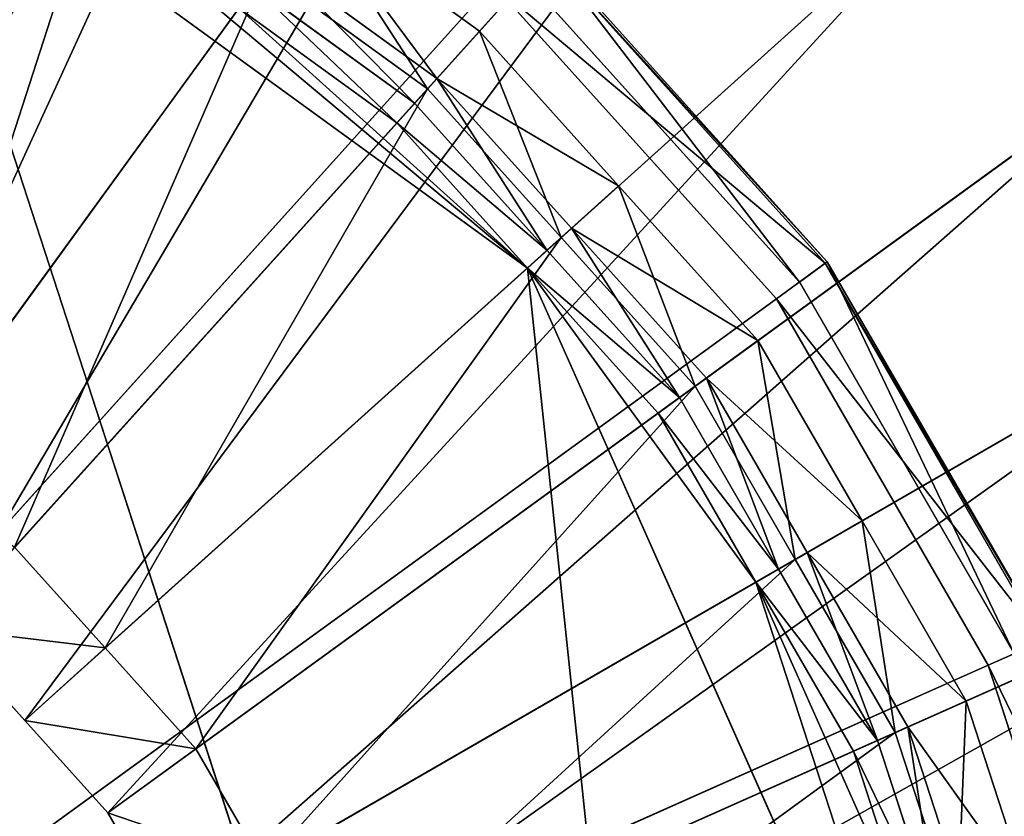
# Model space of a CAD drawing. Extents: x 0 to 22.9, y 0 to 20.5.
# Tile 99 of 233: x 5.993 to 6.676, y 15.434 to 15.987. Entities that reach past the tile are written whole.
import ezdxf

# ---------------------------------------------------------------- set-up
doc = ezdxf.new("R2010")
doc.units = 0
doc.header["$MEASUREMENT"] = 0
doc.layers.get('0').update_dxf_attribs({"color": 13, "linetype": 'CONTINUOUS'})
for name, color, linetype in [('CAST_IRON_-_PLATES_4', 27, 'CONTINUOUS'), ('GALVANIZED_METAL', 252, 'CONTINUOUS'), ('STAINLESS_STEEL', 251, 'CONTINUOUS')]:
    doc.layers.add(name, color=color, linetype=linetype)

# ---------------------------------------------------------------- blocks, each defined once
blk = doc.blocks.new('NGM5458UC_TRADECAD_DXF')
at = {"layer": 'CAST_IRON_-_PLATES_4', "color": 0}
for p, q in [((6.5518, 15.818, 3.2097), (6.3494, 16.0428, 3.2097)), ((6.5518, 15.818, 3.2097), (6.3494, 16.0428, 3.2097)), ((6.3507, 16.0442, 3.1451), (6.5533, 15.8191, 3.1451)), ((6.3507, 16.0442, 3.1451), (6.5533, 15.8191, 3.1451)), ((6.3346, 16.0264, 3.1451), (6.534, 15.805, 3.1451)), ((5.3812, 14.9675, 3.2743), (6.3214, 16.0118, 3.2743)), ((5.3812, 14.9675, 3.2743), (6.3214, 16.0118, 3.2743)), ((6.3214, 16.0118, 3.2743), (6.518, 15.7934, 3.2743)), ((6.3214, 16.0118, 3.2743), (6.518, 15.7934, 3.2743)), ((6.518, 15.7934, 3.2743), (6.5518, 15.818, 3.2097)), ((6.518, 15.7934, 3.2743), (6.5518, 15.818, 3.2097)), ((6.5533, 15.8191, 3.1451), (6.534, 15.805, 3.1451)), ((6.5533, 15.8191, 3.1451), (6.534, 15.805, 3.1451)), ((6.5518, 15.818, 3.2097), (6.5533, 15.8191, 3.1451)), ((6.5518, 15.818, 3.2097), (6.5533, 15.8191, 3.1451)), ((6.7031, 15.5561, 3.2097), (6.5518, 15.818, 3.2097)), ((6.7031, 15.5561, 3.2097), (6.5518, 15.818, 3.2097)), ((6.5533, 15.8191, 3.1451), (6.7048, 15.5568, 3.1451)), ((6.5533, 15.8191, 3.1451), (6.7048, 15.5568, 3.1451)), ((6.534, 15.805, 3.1451), (6.6829, 15.5471, 3.1451)), ((5.3812, 14.9675, 3.2743), (6.518, 15.7934, 3.2743)), ((5.3812, 14.9675, 3.2743), (6.518, 15.7934, 3.2743)), ((6.518, 15.7934, 3.2743), (6.6649, 15.5391, 3.2743)), ((6.518, 15.7934, 3.2743), (6.6649, 15.5391, 3.2743)), ((6.6649, 15.5391, 3.2743), (6.7031, 15.5561, 3.2097)), ((6.6649, 15.5391, 3.2743), (6.7031, 15.5561, 3.2097)), ((5.3812, 14.9675, 3.2743), (6.6649, 15.5391, 3.2743)), ((5.3812, 14.9675, 3.2743), (6.6649, 15.5391, 3.2743)), ((6.6649, 15.5391, 3.2743), (6.7557, 15.2597, 3.2743)), ((6.6649, 15.5391, 3.2743), (6.7557, 15.2597, 3.2743))]:
    blk.add_line(p, q, dxfattribs=at)
at = {"layer": 'STAINLESS_STEEL', "color": 0}
for p, q in [((5.8694, 15.6154, 2.419), (6.3941, 16.3377, 2.3976)), ((5.8694, 15.6154, 2.419), (6.3941, 16.3377, 2.3976)), ((5.9391, 15.5648, 2.419), (6.5397, 16.2319, 2.3976)), ((5.9391, 15.5648, 2.419), (6.5397, 16.2319, 2.3976)), ((6.3453, 15.8147, 3.143), (5.9119, 16.1297, 3.143)), ((6.5037, 14.3082, 3.143), (5.9119, 16.1297, 3.143)), ((6.3453, 15.8147, 3.143), (5.9119, 16.1297, 3.143)), ((6.5037, 14.3082, 3.143), (5.9119, 16.1297, 3.143)), ((5.9967, 15.5008, 2.419), (6.6601, 16.0981, 2.3976)), ((5.9967, 15.5008, 2.419), (6.6601, 16.0981, 2.3976)), ((6.1952, 16.0639, 2.6043), (6.312, 15.979, 2.6043)), ((6.1952, 16.0639, 2.6043), (6.312, 15.979, 2.6043)), ((6.1694, 16.0283, 2.9088), (6.2824, 15.9461, 2.9088)), ((6.1694, 16.0283, 2.9088), (6.2824, 15.9461, 2.9088)), ((6.1637, 16.0206, 2.5488), (5.9136, 15.6762, 2.5309)), ((6.1637, 16.0206, 2.5488), (5.9136, 15.6762, 2.5309)), ((6.276, 15.939, 2.5488), (6.1637, 16.0206, 2.5488)), ((6.276, 15.939, 2.5488), (6.1637, 16.0206, 2.5488)), ((6.267, 15.9291, 2.9088), (6.1559, 16.0098, 2.9088)), ((6.267, 15.9291, 2.9088), (6.1559, 16.0098, 2.9088)), ((6.267, 15.9291, 2.9767), (6.1559, 16.0098, 2.9767)), ((6.267, 15.9291, 2.9767), (6.1559, 16.0098, 2.9767)), ((6.2547, 15.9154, 3.143), (6.1452, 15.995, 3.143)), ((6.1452, 15.995, 3.143), (6.3453, 15.8147, 3.143)), ((6.2547, 15.9154, 3.143), (6.1452, 15.995, 3.143)), ((6.1452, 15.995, 3.143), (6.3453, 15.8147, 3.143)), ((6.276, 15.939, 2.5488), (6.312, 15.979, 2.6043)), ((6.276, 15.939, 2.5488), (6.312, 15.979, 2.6043)), ((6.312, 15.979, 2.6043), (6.2824, 15.9461, 2.9088)), ((6.312, 15.979, 2.6043), (6.2824, 15.9461, 2.9088)), ((6.312, 15.979, 2.6043), (6.4086, 15.8717, 2.6043)), ((6.312, 15.979, 2.6043), (6.4086, 15.8717, 2.6043)), ((6.0543, 15.4368, 2.419), (6.7805, 15.9644, 2.3976)), ((6.0543, 15.4368, 2.419), (6.7805, 15.9644, 2.3976)), ((6.2824, 15.9461, 2.9088), (6.267, 15.9291, 2.9088)), ((6.2824, 15.9461, 2.9088), (6.267, 15.9291, 2.9088)), ((6.2824, 15.9461, 2.9088), (6.3759, 15.8423, 2.9088)), ((6.2824, 15.9461, 2.9088), (6.3759, 15.8423, 2.9088)), ((6.276, 15.939, 2.5488), (5.9896, 15.621, 2.5309)), ((6.276, 15.939, 2.5488), (5.9896, 15.621, 2.5309)), ((6.3688, 15.8359, 2.5488), (6.276, 15.939, 2.5488)), ((6.3688, 15.8359, 2.5488), (6.276, 15.939, 2.5488)), ((6.267, 15.9291, 2.9767), (6.2547, 15.9154, 3.143)), ((6.267, 15.9291, 2.9767), (6.2547, 15.9154, 3.143)), ((6.3589, 15.827, 2.9088), (6.267, 15.9291, 2.9088)), ((6.267, 15.9291, 2.9088), (6.267, 15.9291, 2.9767)), ((6.3589, 15.827, 2.9088), (6.267, 15.9291, 2.9088)), ((6.3589, 15.827, 2.9767), (6.267, 15.9291, 2.9767)), ((6.267, 15.9291, 2.9088), (6.267, 15.9291, 2.9767)), ((6.3589, 15.827, 2.9767), (6.267, 15.9291, 2.9767)), ((6.3453, 15.8147, 3.143), (6.2547, 15.9154, 3.143)), ((6.3453, 15.8147, 3.143), (6.2547, 15.9154, 3.143)), ((6.3688, 15.8359, 2.5488), (6.4086, 15.8717, 2.6043)), ((6.3688, 15.8359, 2.5488), (6.4086, 15.8717, 2.6043)), ((6.4086, 15.8717, 2.6043), (6.3759, 15.8423, 2.9088)), ((6.4086, 15.8717, 2.6043), (6.3759, 15.8423, 2.9088)), ((6.4086, 15.8717, 2.6043), (6.5052, 15.7644, 2.6043)), ((6.4086, 15.8717, 2.6043), (6.5052, 15.7644, 2.6043)), ((6.3759, 15.8423, 2.9088), (6.3589, 15.827, 2.9088)), ((6.3759, 15.8423, 2.9088), (6.3589, 15.827, 2.9088)), ((6.3759, 15.8423, 2.9088), (6.4695, 15.7384, 2.9088)), ((6.3759, 15.8423, 2.9088), (6.4695, 15.7384, 2.9088)), ((6.3688, 15.8359, 2.5488), (6.0525, 15.5511, 2.5309)), ((6.3688, 15.8359, 2.5488), (6.0525, 15.5511, 2.5309)), ((6.4617, 15.7328, 2.5488), (6.3688, 15.8359, 2.5488)), ((6.4617, 15.7328, 2.5488), (6.3688, 15.8359, 2.5488)), ((6.3589, 15.827, 2.9767), (6.3453, 15.8147, 3.143)), ((6.3589, 15.827, 2.9767), (6.3453, 15.8147, 3.143)), ((6.4509, 15.7249, 2.9088), (6.3589, 15.827, 2.9088)), ((6.3589, 15.827, 2.9088), (6.3589, 15.827, 2.9767)), ((6.4509, 15.7249, 2.9088), (6.3589, 15.827, 2.9088)), ((6.4509, 15.7249, 2.9767), (6.3589, 15.827, 2.9767)), ((6.3589, 15.827, 2.9088), (6.3589, 15.827, 2.9767)), ((6.4509, 15.7249, 2.9767), (6.3589, 15.827, 2.9767)), ((6.436, 15.7141, 3.143), (6.3453, 15.8147, 3.143)), ((6.436, 15.7141, 3.143), (6.3453, 15.8147, 3.143)), ((6.5037, 15.5968, 3.143), (6.3453, 15.8147, 3.143)), ((6.6693, 15.0872, 3.143), (6.3453, 15.8147, 3.143)), ((6.5037, 15.5968, 3.143), (6.3453, 15.8147, 3.143)), ((6.6693, 15.0872, 3.143), (6.3453, 15.8147, 3.143)), ((6.0974, 15.3622, 2.419), (6.8705, 15.8086, 2.3976)), ((6.0974, 15.3622, 2.419), (6.8705, 15.8086, 2.3976)), ((6.4617, 15.7328, 2.5488), (6.5052, 15.7644, 2.6043)), ((6.4617, 15.7328, 2.5488), (6.5052, 15.7644, 2.6043)), ((6.5052, 15.7644, 2.6043), (6.4695, 15.7384, 2.9088)), ((6.5052, 15.7644, 2.6043), (6.4695, 15.7384, 2.9088)), ((6.5052, 15.7644, 2.6043), (6.5774, 15.6394, 2.6043)), ((6.5052, 15.7644, 2.6043), (6.5774, 15.6394, 2.6043)), ((6.4695, 15.7384, 2.9088), (6.4509, 15.7249, 2.9088)), ((6.4695, 15.7384, 2.9088), (6.4509, 15.7249, 2.9088)), ((6.4695, 15.7384, 2.9088), (6.5393, 15.6174, 2.9088)), ((6.4695, 15.7384, 2.9088), (6.5393, 15.6174, 2.9088)), ((6.4617, 15.7328, 2.5488), (6.1154, 15.4812, 2.5309)), ((6.4617, 15.7328, 2.5488), (6.1154, 15.4812, 2.5309)), ((6.5311, 15.6126, 2.5488), (6.4617, 15.7328, 2.5488)), ((6.5311, 15.6126, 2.5488), (6.4617, 15.7328, 2.5488)), ((6.4509, 15.7249, 2.9767), (6.436, 15.7141, 3.143)), ((6.4509, 15.7249, 2.9767), (6.436, 15.7141, 3.143)), ((6.5195, 15.6059, 2.9088), (6.4509, 15.7249, 2.9088)), ((6.4509, 15.7249, 2.9088), (6.4509, 15.7249, 2.9767)), ((6.5195, 15.6059, 2.9088), (6.4509, 15.7249, 2.9088)), ((6.5195, 15.6059, 2.9767), (6.4509, 15.7249, 2.9767)), ((6.4509, 15.7249, 2.9088), (6.4509, 15.7249, 2.9767)), ((6.5195, 15.6059, 2.9767), (6.4509, 15.7249, 2.9767)), ((6.5037, 15.5968, 3.143), (6.436, 15.7141, 3.143)), ((6.5037, 15.5968, 3.143), (6.436, 15.7141, 3.143)), ((6.1404, 15.2876, 2.419), (6.9605, 15.6527, 2.3976)), ((6.1404, 15.2876, 2.419), (6.9605, 15.6527, 2.3976)), ((6.5311, 15.6126, 2.5488), (6.5774, 15.6394, 2.6043)), ((6.5311, 15.6126, 2.5488), (6.5774, 15.6394, 2.6043)), ((6.5774, 15.6394, 2.6043), (6.5393, 15.6174, 2.9088)), ((6.5774, 15.6394, 2.6043), (6.5393, 15.6174, 2.9088)), ((6.5774, 15.6394, 2.6043), (6.6496, 15.5143, 2.6043)), ((6.5774, 15.6394, 2.6043), (6.6496, 15.5143, 2.6043)), ((5.9896, 15.621, 2.5309), (6.0525, 15.5511, 2.5309)), ((5.9896, 15.621, 2.5309), (6.0525, 15.5511, 2.5309)), ((6.5311, 15.6126, 2.5488), (6.1625, 15.3998, 2.5309)), ((6.5311, 15.6126, 2.5488), (6.1625, 15.3998, 2.5309)), ((6.5393, 15.6174, 2.9088), (6.5195, 15.6059, 2.9088)), ((6.5393, 15.6174, 2.9088), (6.5195, 15.6059, 2.9088)), ((6.6004, 15.4924, 2.5488), (6.5311, 15.6126, 2.5488)), ((6.6004, 15.4924, 2.5488), (6.5311, 15.6126, 2.5488)), ((6.5393, 15.6174, 2.9088), (6.6092, 15.4963, 2.9088)), ((6.5393, 15.6174, 2.9088), (6.6092, 15.4963, 2.9088)), ((6.5195, 15.6059, 2.9767), (6.5037, 15.5968, 3.143)), ((6.5195, 15.6059, 2.9767), (6.5037, 15.5968, 3.143)), ((6.5882, 15.487, 2.9088), (6.5195, 15.6059, 2.9088)), ((6.5195, 15.6059, 2.9088), (6.5195, 15.6059, 2.9767)), ((6.5882, 15.487, 2.9088), (6.5195, 15.6059, 2.9088)), ((6.5882, 15.487, 2.9767), (6.5195, 15.6059, 2.9767)), ((6.5195, 15.6059, 2.9088), (6.5195, 15.6059, 2.9767)), ((6.5882, 15.487, 2.9767), (6.5195, 15.6059, 2.9767)), ((6.5037, 15.5968, 3.143), (6.5714, 15.4795, 3.143)), ((6.6133, 15.3507, 3.143), (6.5037, 15.5968, 3.143)), ((6.5037, 15.5968, 3.143), (6.5714, 15.4795, 3.143)), ((6.6133, 15.3507, 3.143), (6.5037, 15.5968, 3.143)), ((5.9967, 15.5008, 2.419), (5.9391, 15.5648, 2.419)), ((5.9967, 15.5008, 2.419), (5.9391, 15.5648, 2.419)), ((6.0525, 15.5511, 2.5309), (5.9967, 15.5008, 2.419)), ((6.0525, 15.5511, 2.5309), (5.9967, 15.5008, 2.419)), ((6.0525, 15.5511, 2.5309), (6.1154, 15.4812, 2.5309)), ((6.0525, 15.5511, 2.5309), (6.1154, 15.4812, 2.5309)), ((6.6004, 15.4924, 2.5488), (6.6496, 15.5143, 2.6043)), ((6.6004, 15.4924, 2.5488), (6.6496, 15.5143, 2.6043)), ((6.6496, 15.5143, 2.6043), (6.6092, 15.4963, 2.9088)), ((6.6496, 15.5143, 2.6043), (6.6092, 15.4963, 2.9088)), ((6.6496, 15.5143, 2.6043), (6.6942, 15.377, 2.6043)), ((6.6496, 15.5143, 2.6043), (6.6942, 15.377, 2.6043)), ((6.0543, 15.4368, 2.419), (5.9967, 15.5008, 2.419)), ((6.0543, 15.4368, 2.419), (5.9967, 15.5008, 2.419)), ((6.6092, 15.4963, 2.9088), (6.5882, 15.487, 2.9088)), ((6.6092, 15.4963, 2.9088), (6.5882, 15.487, 2.9088)), ((6.6092, 15.4963, 2.9088), (6.6524, 15.3634, 2.9088)), ((6.6092, 15.4963, 2.9088), (6.6524, 15.3634, 2.9088)), ((6.6004, 15.4924, 2.5488), (6.2095, 15.3184, 2.5309)), ((6.6004, 15.4924, 2.5488), (6.2095, 15.3184, 2.5309)), ((6.6433, 15.3605, 2.5488), (6.6004, 15.4924, 2.5488)), ((6.6433, 15.3605, 2.5488), (6.6004, 15.4924, 2.5488)), ((6.5882, 15.487, 2.9767), (6.5714, 15.4795, 3.143)), ((6.5882, 15.487, 2.9767), (6.5714, 15.4795, 3.143)), ((6.6307, 15.3564, 2.9088), (6.5882, 15.487, 2.9088)), ((6.5882, 15.487, 2.9088), (6.5882, 15.487, 2.9767)), ((6.6307, 15.3564, 2.9088), (6.5882, 15.487, 2.9088)), ((6.6307, 15.3564, 2.9767), (6.5882, 15.487, 2.9767)), ((6.5882, 15.487, 2.9088), (6.5882, 15.487, 2.9767)), ((6.6307, 15.3564, 2.9767), (6.5882, 15.487, 2.9767)), ((6.1154, 15.4812, 2.5309), (6.0543, 15.4368, 2.419)), ((6.1154, 15.4812, 2.5309), (6.0543, 15.4368, 2.419)), ((6.1154, 15.4812, 2.5309), (6.1625, 15.3998, 2.5309)), ((6.1154, 15.4812, 2.5309), (6.1625, 15.3998, 2.5309)), ((6.5714, 15.4795, 3.143), (6.6133, 15.3507, 3.143)), ((6.5714, 15.4795, 3.143), (6.6133, 15.3507, 3.143)), ((6.0974, 15.3622, 2.419), (6.0543, 15.4368, 2.419)), ((6.0974, 15.3622, 2.419), (6.0543, 15.4368, 2.419))]:
    blk.add_line(p, q, dxfattribs=at)
at = {"layer": 'CAST_IRON_-_PLATES_4', "color": 0}
mesh = blk.add_polyface(dxfattribs=at)
corners = [(6.0838, 16.1844, 3.2743), (5.3812, 14.9675, 3.2743), (5.8154, 16.3039, 3.2743)]
mesh.append_faces([[corners[k] for k in face] for face in [(0, 1, 2)]], dxfattribs={"color": 0})
mesh = blk.add_polyface(dxfattribs=at)
corners = [(6.3214, 16.0118, 3.2743), (5.3812, 14.9675, 3.2743), (6.0838, 16.1844, 3.2743)]
mesh.append_faces([[corners[k] for k in face] for face in [(0, 1, 2)]], dxfattribs={"color": 0})
mesh = blk.add_polyface(dxfattribs=at)
corners = [(6.3214, 16.0118, 3.2743), (6.5518, 15.818, 3.2097), (6.518, 15.7934, 3.2743), (6.3494, 16.0428, 3.2097)]
mesh.append_faces([[corners[k] for k in face] for face in [(0, 1, 2), (1, 0, 3)]], dxfattribs={"vtx0": -1, "color": 0})
mesh = blk.add_polyface(dxfattribs=at)
corners = [(6.534, 15.805, 3.1451), (6.3507, 16.0442, 3.1451), (6.3346, 16.0264, 3.1451), (6.5533, 15.8191, 3.1451)]
mesh.append_faces([[corners[k] for k in face] for face in [(0, 1, 2), (1, 0, 3)]], dxfattribs={"vtx0": -1, "color": 0})
mesh = blk.add_polyface(dxfattribs=at)
corners = [(6.3494, 16.0428, 3.2097), (6.5533, 15.8191, 3.1451), (6.5518, 15.818, 3.2097), (6.3507, 16.0442, 3.1451)]
mesh.append_faces([[corners[k] for k in face] for face in [(0, 1, 2), (1, 0, 3)]], dxfattribs={"vtx0": -1, "color": 0})
mesh = blk.add_polyface(dxfattribs=at)
corners = [(6.518, 15.7934, 3.2743), (5.3812, 14.9675, 3.2743), (6.3214, 16.0118, 3.2743)]
mesh.append_faces([[corners[k] for k in face] for face in [(0, 1, 2)]], dxfattribs={"color": 0})
mesh = blk.add_polyface(dxfattribs=at)
corners = [(6.518, 15.7934, 3.2743), (6.7031, 15.5561, 3.2097), (6.6649, 15.5391, 3.2743), (6.5518, 15.818, 3.2097)]
mesh.append_faces([[corners[k] for k in face] for face in [(0, 1, 2), (1, 0, 3)]], dxfattribs={"vtx0": -1, "color": 0})
mesh = blk.add_polyface(dxfattribs=at)
corners = [(6.6829, 15.5471, 3.1451), (6.5533, 15.8191, 3.1451), (6.534, 15.805, 3.1451), (6.7048, 15.5568, 3.1451)]
mesh.append_faces([[corners[k] for k in face] for face in [(0, 1, 2), (1, 0, 3)]], dxfattribs={"vtx0": -1, "color": 0})
mesh = blk.add_polyface(dxfattribs=at)
corners = [(6.5518, 15.818, 3.2097), (6.7048, 15.5568, 3.1451), (6.7031, 15.5561, 3.2097), (6.5533, 15.8191, 3.1451)]
mesh.append_faces([[corners[k] for k in face] for face in [(0, 1, 2), (1, 0, 3)]], dxfattribs={"vtx0": -1, "color": 0})
mesh = blk.add_polyface(dxfattribs=at)
corners = [(6.6649, 15.5391, 3.2743), (5.3812, 14.9675, 3.2743), (6.518, 15.7934, 3.2743)]
mesh.append_faces([[corners[k] for k in face] for face in [(0, 1, 2)]], dxfattribs={"color": 0})
mesh = blk.add_polyface(dxfattribs=at)
corners = [(6.6649, 15.5391, 3.2743), (6.7966, 15.2684, 3.2097), (6.7557, 15.2597, 3.2743), (6.7031, 15.5561, 3.2097)]
mesh.append_faces([[corners[k] for k in face] for face in [(0, 1, 2), (1, 0, 3)]], dxfattribs={"vtx0": -1, "color": 0})
mesh = blk.add_polyface(dxfattribs=at)
corners = [(6.7557, 15.2597, 3.2743), (5.3812, 14.9675, 3.2743), (6.6649, 15.5391, 3.2743)]
mesh.append_faces([[corners[k] for k in face] for face in [(0, 1, 2)]], dxfattribs={"color": 0})
at = {"layer": 'GALVANIZED_METAL', "color": 0}
mesh = blk.add_polyface(dxfattribs=at)
corners = [(22.2899, 0.579), (0.6671, 18.884), (0.6671, 0.9145), (22.2899, 18.884)]
mesh.append_faces([[corners[k] for k in face] for face in [(0, 1, 2), (1, 0, 3)]], dxfattribs={"vtx0": -1, "color": 0})
at = {"layer": 'STAINLESS_STEEL', "color": 0}
mesh = blk.add_polyface(dxfattribs=at)
corners = [(10.9712, 19.4002, 1.9807), (10.3994, 4.0945, 1.9807), (1.0824, 19.4007, 1.9807), (10.9712, 4.6528, 1.9807)]
mesh.append_faces([[corners[k] for k in face] for face in [(0, 1, 2), (1, 0, 3)]], dxfattribs={"vtx0": -1, "color": 0})
mesh = blk.add_polyface(dxfattribs=at)
corners = [(10.3994, 4.0945, 1.9807), (1.0824, 4.0945, 1.9807), (1.0824, 19.4007, 1.9807)]
mesh.append_faces([[corners[k] for k in face] for face in [(0, 1, 2)]], dxfattribs={"color": 0})
mesh = blk.add_polyface(dxfattribs=at)
corners = [(7.2286, 16.61, 1.9943), (6.7805, 15.9644, 2.3976), (6.6601, 16.0981, 2.3976), (7.4028, 16.4166, 1.9943)]
mesh.append_faces([[corners[k] for k in face] for face in [(0, 1, 2), (1, 0, 3)]], dxfattribs={"vtx0": -1, "color": 0})
mesh = blk.add_polyface(dxfattribs=at)
corners = [(5.9197, 16.5898, 2.3976), (5.721, 15.7011, 2.419), (5.6424, 15.7361, 2.419), (6.0841, 16.5166, 2.3976)]
mesh.append_faces([[corners[k] for k in face] for face in [(0, 1, 2), (1, 0, 3)]], dxfattribs={"vtx0": -1, "color": 0})
mesh = blk.add_polyface(dxfattribs=at)
corners = [(6.0841, 16.5166, 2.3976), (5.7997, 15.666, 2.419), (5.721, 15.7011, 2.419), (6.2485, 16.4434, 2.3976)]
mesh.append_faces([[corners[k] for k in face] for face in [(0, 1, 2), (1, 0, 3)]], dxfattribs={"vtx0": -1, "color": 0})
mesh = blk.add_polyface(dxfattribs=at)
corners = [(6.2485, 16.4434, 2.3976), (5.8694, 15.6154, 2.419), (5.7997, 15.666, 2.419), (6.3941, 16.3377, 2.3976)]
mesh.append_faces([[corners[k] for k in face] for face in [(0, 1, 2), (1, 0, 3)]], dxfattribs={"vtx0": -1, "color": 0})
mesh = blk.add_polyface(dxfattribs=at)
corners = [(6.3941, 16.3377, 2.3976), (5.9391, 15.5648, 2.419), (5.8694, 15.6154, 2.419), (6.5397, 16.2319, 2.3976)]
mesh.append_faces([[corners[k] for k in face] for face in [(0, 1, 2), (1, 0, 3)]], dxfattribs={"vtx0": -1, "color": 0})
mesh = blk.add_polyface(dxfattribs=at)
corners = [(5.3877, 16.2411, 3.143), (6.5037, 14.3082, 3.143), (4.8636, 16.1297, 3.143), (5.9119, 16.1297, 3.143)]
mesh.append_faces([[corners[k] for k in face] for face in [(0, 1, 2), (1, 0, 3)]], dxfattribs={"vtx0": -1, "color": 0})
mesh = blk.add_polyface(dxfattribs=at)
corners = [(6.5397, 16.2319, 2.3976), (5.9967, 15.5008, 2.419), (5.9391, 15.5648, 2.419), (6.6601, 16.0981, 2.3976)]
mesh.append_faces([[corners[k] for k in face] for face in [(0, 1, 2), (1, 0, 3)]], dxfattribs={"vtx0": -1, "color": 0})
mesh = blk.add_polyface(dxfattribs=at)
corners = [(5.8375, 15.7315, 2.5309), (5.9247, 16.1586, 2.5488), (5.7516, 15.7697, 2.5309), (6.0515, 16.1021, 2.5488)]
mesh.append_faces([[corners[k] for k in face] for face in [(0, 1, 2), (1, 0, 3)]], dxfattribs={"vtx0": -1, "color": 0})
mesh = blk.add_polyface(dxfattribs=at)
corners = [(4.8636, 16.1297, 3.143), (6.3453, 14.0903, 3.143), (4.4301, 15.8147, 3.143), (6.5037, 14.3082, 3.143)]
mesh.append_faces([[corners[k] for k in face] for face in [(0, 1, 2), (1, 0, 3)]], dxfattribs={"vtx0": -1, "color": 0})
mesh = blk.add_polyface(dxfattribs=at)
corners = [(6.0356, 16.0746, 3.143), (6.3453, 15.8147, 3.143), (5.9119, 16.1297, 3.143), (6.1452, 15.995, 3.143)]
mesh.append_faces([[corners[k] for k in face] for face in [(0, 1, 2), (1, 0, 3)]], dxfattribs={"vtx0": -1, "color": 0})
mesh = blk.add_polyface(dxfattribs=at)
corners = [(6.3453, 15.8147, 3.143), (6.5037, 14.3082, 3.143), (5.9119, 16.1297, 3.143), (6.6693, 15.0872, 3.143)]
mesh.append_faces([[corners[k] for k in face] for face in [(0, 1, 2), (1, 0, 3)]], dxfattribs={"vtx0": -1, "color": 0})
mesh = blk.add_polyface(dxfattribs=at)
corners = [(5.9136, 15.6762, 2.5309), (6.0515, 16.1021, 2.5488), (5.8375, 15.7315, 2.5309), (6.1637, 16.0206, 2.5488)]
mesh.append_faces([[corners[k] for k in face] for face in [(0, 1, 2), (1, 0, 3)]], dxfattribs={"vtx0": -1, "color": 0})
mesh = blk.add_polyface(dxfattribs=at)
corners = [(6.6601, 16.0981, 2.3976), (6.0543, 15.4368, 2.419), (5.9967, 15.5008, 2.419), (6.7805, 15.9644, 2.3976)]
mesh.append_faces([[corners[k] for k in face] for face in [(0, 1, 2), (1, 0, 3)]], dxfattribs={"vtx0": -1, "color": 0})
mesh = blk.add_polyface(dxfattribs=at)
corners = [(6.276, 15.939, 2.5488), (6.1952, 16.0639, 2.6043), (6.1637, 16.0206, 2.5488), (6.312, 15.979, 2.6043)]
mesh.append_faces([[corners[k] for k in face] for face in [(0, 1, 2), (1, 0, 3)]], dxfattribs={"vtx0": -1, "color": 0})
mesh = blk.add_polyface(dxfattribs=at)
corners = [(6.2824, 15.9461, 2.9088), (6.1952, 16.0639, 2.6043), (6.312, 15.979, 2.6043), (6.1694, 16.0283, 2.9088)]
mesh.append_faces([[corners[k] for k in face] for face in [(0, 1, 2), (1, 0, 3)]], dxfattribs={"vtx0": -1, "color": 0})
mesh = blk.add_polyface(dxfattribs=at)
corners = [(6.1694, 16.0283, 2.9088), (6.267, 15.9291, 2.9088), (6.1559, 16.0098, 2.9088), (6.2824, 15.9461, 2.9088)]
mesh.append_faces([[corners[k] for k in face] for face in [(0, 1, 2), (1, 0, 3)]], dxfattribs={"vtx0": -1, "color": 0})
mesh = blk.add_polyface(dxfattribs=at)
corners = [(5.9896, 15.621, 2.5309), (6.1637, 16.0206, 2.5488), (5.9136, 15.6762, 2.5309), (6.276, 15.939, 2.5488)]
mesh.append_faces([[corners[k] for k in face] for face in [(0, 1, 2), (1, 0, 3)]], dxfattribs={"vtx0": -1, "color": 0})
mesh = blk.add_polyface(dxfattribs=at)
corners = [(6.2547, 15.9154, 3.143), (6.1559, 16.0098, 2.9767), (6.267, 15.9291, 2.9767), (6.1452, 15.995, 3.143)]
mesh.append_faces([[corners[k] for k in face] for face in [(0, 1, 2), (1, 0, 3)]], dxfattribs={"vtx0": -1, "color": 0})
mesh = blk.add_polyface(dxfattribs=at)
corners = [(6.267, 15.9291, 2.9767), (6.1559, 16.0098, 2.9088), (6.267, 15.9291, 2.9088), (6.1559, 16.0098, 2.9767)]
mesh.append_faces([[corners[k] for k in face] for face in [(0, 1, 2), (1, 0, 3)]], dxfattribs={"vtx0": -1, "color": 0})
mesh = blk.add_polyface(dxfattribs=at)
corners = [(6.3453, 15.8147, 3.143), (6.1452, 15.995, 3.143), (6.2547, 15.9154, 3.143)]
mesh.append_faces([[corners[k] for k in face] for face in [(0, 1, 2)]], dxfattribs={"color": 0})
mesh = blk.add_polyface(dxfattribs=at)
corners = [(6.3688, 15.8359, 2.5488), (6.312, 15.979, 2.6043), (6.276, 15.939, 2.5488), (6.4086, 15.8717, 2.6043)]
mesh.append_faces([[corners[k] for k in face] for face in [(0, 1, 2), (1, 0, 3)]], dxfattribs={"vtx0": -1, "color": 0})
mesh = blk.add_polyface(dxfattribs=at)
corners = [(6.2824, 15.9461, 2.9088), (6.4086, 15.8717, 2.6043), (6.3759, 15.8423, 2.9088), (6.312, 15.979, 2.6043)]
mesh.append_faces([[corners[k] for k in face] for face in [(0, 1, 2), (1, 0, 3)]], dxfattribs={"vtx0": -1, "color": 0})
mesh = blk.add_polyface(dxfattribs=at)
corners = [(6.7805, 15.9644, 2.3976), (6.0974, 15.3622, 2.419), (6.0543, 15.4368, 2.419), (6.8705, 15.8086, 2.3976)]
mesh.append_faces([[corners[k] for k in face] for face in [(0, 1, 2), (1, 0, 3)]], dxfattribs={"vtx0": -1, "color": 0})
mesh = blk.add_polyface(dxfattribs=at)
corners = [(6.2824, 15.9461, 2.9088), (6.3589, 15.827, 2.9088), (6.267, 15.9291, 2.9088), (6.3759, 15.8423, 2.9088)]
mesh.append_faces([[corners[k] for k in face] for face in [(0, 1, 2), (1, 0, 3)]], dxfattribs={"vtx0": -1, "color": 0})
mesh = blk.add_polyface(dxfattribs=at)
corners = [(6.0525, 15.5511, 2.5309), (6.276, 15.939, 2.5488), (5.9896, 15.621, 2.5309), (6.3688, 15.8359, 2.5488)]
mesh.append_faces([[corners[k] for k in face] for face in [(0, 1, 2), (1, 0, 3)]], dxfattribs={"vtx0": -1, "color": 0})
mesh = blk.add_polyface(dxfattribs=at)
corners = [(6.2547, 15.9154, 3.143), (6.3589, 15.827, 2.9767), (6.3453, 15.8147, 3.143), (6.267, 15.9291, 2.9767)]
mesh.append_faces([[corners[k] for k in face] for face in [(0, 1, 2), (1, 0, 3)]], dxfattribs={"vtx0": -1, "color": 0})
mesh = blk.add_polyface(dxfattribs=at)
corners = [(6.267, 15.9291, 2.9767), (6.3589, 15.827, 2.9088), (6.3589, 15.827, 2.9767), (6.267, 15.9291, 2.9088)]
mesh.append_faces([[corners[k] for k in face] for face in [(0, 1, 2), (1, 0, 3)]], dxfattribs={"vtx0": -1, "color": 0})
mesh = blk.add_polyface(dxfattribs=at)
corners = [(6.4617, 15.7328, 2.5488), (6.4086, 15.8717, 2.6043), (6.3688, 15.8359, 2.5488), (6.5052, 15.7644, 2.6043)]
mesh.append_faces([[corners[k] for k in face] for face in [(0, 1, 2), (1, 0, 3)]], dxfattribs={"vtx0": -1, "color": 0})
mesh = blk.add_polyface(dxfattribs=at)
corners = [(6.3759, 15.8423, 2.9088), (6.5052, 15.7644, 2.6043), (6.4695, 15.7384, 2.9088), (6.4086, 15.8717, 2.6043)]
mesh.append_faces([[corners[k] for k in face] for face in [(0, 1, 2), (1, 0, 3)]], dxfattribs={"vtx0": -1, "color": 0})
mesh = blk.add_polyface(dxfattribs=at)
corners = [(6.3759, 15.8423, 2.9088), (6.4509, 15.7249, 2.9088), (6.3589, 15.827, 2.9088), (6.4695, 15.7384, 2.9088)]
mesh.append_faces([[corners[k] for k in face] for face in [(0, 1, 2), (1, 0, 3)]], dxfattribs={"vtx0": -1, "color": 0})
mesh = blk.add_polyface(dxfattribs=at)
corners = [(6.1154, 15.4812, 2.5309), (6.3688, 15.8359, 2.5488), (6.0525, 15.5511, 2.5309), (6.4617, 15.7328, 2.5488)]
mesh.append_faces([[corners[k] for k in face] for face in [(0, 1, 2), (1, 0, 3)]], dxfattribs={"vtx0": -1, "color": 0})
mesh = blk.add_polyface(dxfattribs=at)
corners = [(6.3453, 15.8147, 3.143), (6.4509, 15.7249, 2.9767), (6.436, 15.7141, 3.143), (6.3589, 15.827, 2.9767)]
mesh.append_faces([[corners[k] for k in face] for face in [(0, 1, 2), (1, 0, 3)]], dxfattribs={"vtx0": -1, "color": 0})
mesh = blk.add_polyface(dxfattribs=at)
corners = [(6.3589, 15.827, 2.9767), (6.4509, 15.7249, 2.9088), (6.4509, 15.7249, 2.9767), (6.3589, 15.827, 2.9088)]
mesh.append_faces([[corners[k] for k in face] for face in [(0, 1, 2), (1, 0, 3)]], dxfattribs={"vtx0": -1, "color": 0})
mesh = blk.add_polyface(dxfattribs=at)
corners = [(6.3453, 14.0903, 3.143), (5.3877, 13.6639, 3.143), (4.4301, 15.8147, 3.143), (5.9119, 13.7753, 3.143)]
mesh.append_faces([[corners[k] for k in face] for face in [(0, 1, 2), (1, 0, 3)]], dxfattribs={"vtx0": -1, "color": 0})
mesh = blk.add_polyface(dxfattribs=at)
corners = [(6.5037, 15.5968, 3.143), (6.3453, 15.8147, 3.143), (6.436, 15.7141, 3.143)]
mesh.append_faces([[corners[k] for k in face] for face in [(0, 1, 2)]], dxfattribs={"color": 0})
mesh = blk.add_polyface(dxfattribs=at)
corners = [(6.5037, 15.5968, 3.143), (6.6693, 15.0872, 3.143), (6.3453, 15.8147, 3.143), (6.6133, 15.3507, 3.143)]
mesh.append_faces([[corners[k] for k in face] for face in [(0, 1, 2), (1, 0, 3)]], dxfattribs={"vtx0": -1, "color": 0})
mesh = blk.add_polyface(dxfattribs=at)
corners = [(6.8705, 15.8086, 2.3976), (6.1404, 15.2876, 2.419), (6.0974, 15.3622, 2.419), (6.9605, 15.6527, 2.3976)]
mesh.append_faces([[corners[k] for k in face] for face in [(0, 1, 2), (1, 0, 3)]], dxfattribs={"vtx0": -1, "color": 0})
mesh = blk.add_polyface(dxfattribs=at)
corners = [(6.5311, 15.6126, 2.5488), (6.5052, 15.7644, 2.6043), (6.4617, 15.7328, 2.5488), (6.5774, 15.6394, 2.6043)]
mesh.append_faces([[corners[k] for k in face] for face in [(0, 1, 2), (1, 0, 3)]], dxfattribs={"vtx0": -1, "color": 0})
mesh = blk.add_polyface(dxfattribs=at)
corners = [(6.4695, 15.7384, 2.9088), (6.5774, 15.6394, 2.6043), (6.5393, 15.6174, 2.9088), (6.5052, 15.7644, 2.6043)]
mesh.append_faces([[corners[k] for k in face] for face in [(0, 1, 2), (1, 0, 3)]], dxfattribs={"vtx0": -1, "color": 0})
mesh = blk.add_polyface(dxfattribs=at)
corners = [(6.4695, 15.7384, 2.9088), (6.5195, 15.6059, 2.9088), (6.4509, 15.7249, 2.9088), (6.5393, 15.6174, 2.9088)]
mesh.append_faces([[corners[k] for k in face] for face in [(0, 1, 2), (1, 0, 3)]], dxfattribs={"vtx0": -1, "color": 0})
mesh = blk.add_polyface(dxfattribs=at)
corners = [(6.1625, 15.3998, 2.5309), (6.4617, 15.7328, 2.5488), (6.1154, 15.4812, 2.5309), (6.5311, 15.6126, 2.5488)]
mesh.append_faces([[corners[k] for k in face] for face in [(0, 1, 2), (1, 0, 3)]], dxfattribs={"vtx0": -1, "color": 0})
mesh = blk.add_polyface(dxfattribs=at)
corners = [(6.436, 15.7141, 3.143), (6.5195, 15.6059, 2.9767), (6.5037, 15.5968, 3.143), (6.4509, 15.7249, 2.9767)]
mesh.append_faces([[corners[k] for k in face] for face in [(0, 1, 2), (1, 0, 3)]], dxfattribs={"vtx0": -1, "color": 0})
mesh = blk.add_polyface(dxfattribs=at)
corners = [(6.4509, 15.7249, 2.9767), (6.5195, 15.6059, 2.9088), (6.5195, 15.6059, 2.9767), (6.4509, 15.7249, 2.9088)]
mesh.append_faces([[corners[k] for k in face] for face in [(0, 1, 2), (1, 0, 3)]], dxfattribs={"vtx0": -1, "color": 0})
mesh = blk.add_polyface(dxfattribs=at)
corners = [(6.9605, 15.6527, 2.3976), (6.167, 15.2057, 2.419), (6.1404, 15.2876, 2.419), (7.0161, 15.4816, 2.3976)]
mesh.append_faces([[corners[k] for k in face] for face in [(0, 1, 2), (1, 0, 3)]], dxfattribs={"vtx0": -1, "color": 0})
mesh = blk.add_polyface(dxfattribs=at)
corners = [(6.6004, 15.4924, 2.5488), (6.5774, 15.6394, 2.6043), (6.5311, 15.6126, 2.5488), (6.6496, 15.5143, 2.6043)]
mesh.append_faces([[corners[k] for k in face] for face in [(0, 1, 2), (1, 0, 3)]], dxfattribs={"vtx0": -1, "color": 0})
mesh = blk.add_polyface(dxfattribs=at)
corners = [(6.5393, 15.6174, 2.9088), (6.6496, 15.5143, 2.6043), (6.6092, 15.4963, 2.9088), (6.5774, 15.6394, 2.6043)]
mesh.append_faces([[corners[k] for k in face] for face in [(0, 1, 2), (1, 0, 3)]], dxfattribs={"vtx0": -1, "color": 0})
mesh = blk.add_polyface(dxfattribs=at)
corners = [(6.0525, 15.5511, 2.5309), (5.9391, 15.5648, 2.419), (5.9967, 15.5008, 2.419), (5.9896, 15.621, 2.5309)]
mesh.append_faces([[corners[k] for k in face] for face in [(0, 1, 2), (1, 0, 3)]], dxfattribs={"vtx0": -1, "color": 0})
mesh = blk.add_polyface(dxfattribs=at)
corners = [(6.2095, 15.3184, 2.5309), (6.5311, 15.6126, 2.5488), (6.1625, 15.3998, 2.5309), (6.6004, 15.4924, 2.5488)]
mesh.append_faces([[corners[k] for k in face] for face in [(0, 1, 2), (1, 0, 3)]], dxfattribs={"vtx0": -1, "color": 0})
mesh = blk.add_polyface(dxfattribs=at)
corners = [(6.5393, 15.6174, 2.9088), (6.5882, 15.487, 2.9088), (6.5195, 15.6059, 2.9088), (6.6092, 15.4963, 2.9088)]
mesh.append_faces([[corners[k] for k in face] for face in [(0, 1, 2), (1, 0, 3)]], dxfattribs={"vtx0": -1, "color": 0})
mesh = blk.add_polyface(dxfattribs=at)
corners = [(6.5037, 15.5968, 3.143), (6.5882, 15.487, 2.9767), (6.5714, 15.4795, 3.143), (6.5195, 15.6059, 2.9767)]
mesh.append_faces([[corners[k] for k in face] for face in [(0, 1, 2), (1, 0, 3)]], dxfattribs={"vtx0": -1, "color": 0})
mesh = blk.add_polyface(dxfattribs=at)
corners = [(6.5195, 15.6059, 2.9767), (6.5882, 15.487, 2.9088), (6.5882, 15.487, 2.9767), (6.5195, 15.6059, 2.9088)]
mesh.append_faces([[corners[k] for k in face] for face in [(0, 1, 2), (1, 0, 3)]], dxfattribs={"vtx0": -1, "color": 0})
mesh = blk.add_polyface(dxfattribs=at)
corners = [(6.6133, 15.3507, 3.143), (6.5037, 15.5968, 3.143), (6.5714, 15.4795, 3.143)]
mesh.append_faces([[corners[k] for k in face] for face in [(0, 1, 2)]], dxfattribs={"color": 0})
mesh = blk.add_polyface(dxfattribs=at)
corners = [(6.1154, 15.4812, 2.5309), (5.9967, 15.5008, 2.419), (6.0543, 15.4368, 2.419), (6.0525, 15.5511, 2.5309)]
mesh.append_faces([[corners[k] for k in face] for face in [(0, 1, 2), (1, 0, 3)]], dxfattribs={"vtx0": -1, "color": 0})
mesh = blk.add_polyface(dxfattribs=at)
corners = [(6.6433, 15.3605, 2.5488), (6.6496, 15.5143, 2.6043), (6.6004, 15.4924, 2.5488), (6.6942, 15.377, 2.6043)]
mesh.append_faces([[corners[k] for k in face] for face in [(0, 1, 2), (1, 0, 3)]], dxfattribs={"vtx0": -1, "color": 0})
mesh = blk.add_polyface(dxfattribs=at)
corners = [(6.6092, 15.4963, 2.9088), (6.6942, 15.377, 2.6043), (6.6524, 15.3634, 2.9088), (6.6496, 15.5143, 2.6043)]
mesh.append_faces([[corners[k] for k in face] for face in [(0, 1, 2), (1, 0, 3)]], dxfattribs={"vtx0": -1, "color": 0})
mesh = blk.add_polyface(dxfattribs=at)
corners = [(6.6092, 15.4963, 2.9088), (6.6307, 15.3564, 2.9088), (6.5882, 15.487, 2.9088), (6.6524, 15.3634, 2.9088)]
mesh.append_faces([[corners[k] for k in face] for face in [(0, 1, 2), (1, 0, 3)]], dxfattribs={"vtx0": -1, "color": 0})
mesh = blk.add_polyface(dxfattribs=at)
corners = [(6.2385, 15.2289, 2.5309), (6.6004, 15.4924, 2.5488), (6.2095, 15.3184, 2.5309), (6.6433, 15.3605, 2.5488)]
mesh.append_faces([[corners[k] for k in face] for face in [(0, 1, 2), (1, 0, 3)]], dxfattribs={"vtx0": -1, "color": 0})
mesh = blk.add_polyface(dxfattribs=at)
corners = [(6.5714, 15.4795, 3.143), (6.6307, 15.3564, 2.9767), (6.6133, 15.3507, 3.143), (6.5882, 15.487, 2.9767)]
mesh.append_faces([[corners[k] for k in face] for face in [(0, 1, 2), (1, 0, 3)]], dxfattribs={"vtx0": -1, "color": 0})
mesh = blk.add_polyface(dxfattribs=at)
corners = [(6.5882, 15.487, 2.9767), (6.6307, 15.3564, 2.9088), (6.6307, 15.3564, 2.9767), (6.5882, 15.487, 2.9088)]
mesh.append_faces([[corners[k] for k in face] for face in [(0, 1, 2), (1, 0, 3)]], dxfattribs={"vtx0": -1, "color": 0})
mesh = blk.add_polyface(dxfattribs=at)
corners = [(6.1625, 15.3998, 2.5309), (6.0543, 15.4368, 2.419), (6.0974, 15.3622, 2.419), (6.1154, 15.4812, 2.5309)]
mesh.append_faces([[corners[k] for k in face] for face in [(0, 1, 2), (1, 0, 3)]], dxfattribs={"vtx0": -1, "color": 0})
mesh = blk.add_polyface(dxfattribs=at)
corners = [(7.0161, 15.4816, 2.3976), (6.1937, 15.1238, 2.419), (6.167, 15.2057, 2.419), (7.0717, 15.3104, 2.3976)]
mesh.append_faces([[corners[k] for k in face] for face in [(0, 1, 2), (1, 0, 3)]], dxfattribs={"vtx0": -1, "color": 0})

msp = doc.modelspace()

# ---------------------------------------------------------------- block references
at = {"color": 0}
msp.add_blockref('NGM5458UC_TRADECAD_DXF', (0, 0), dxfattribs=at)

doc.saveas('drawing.dxf')
